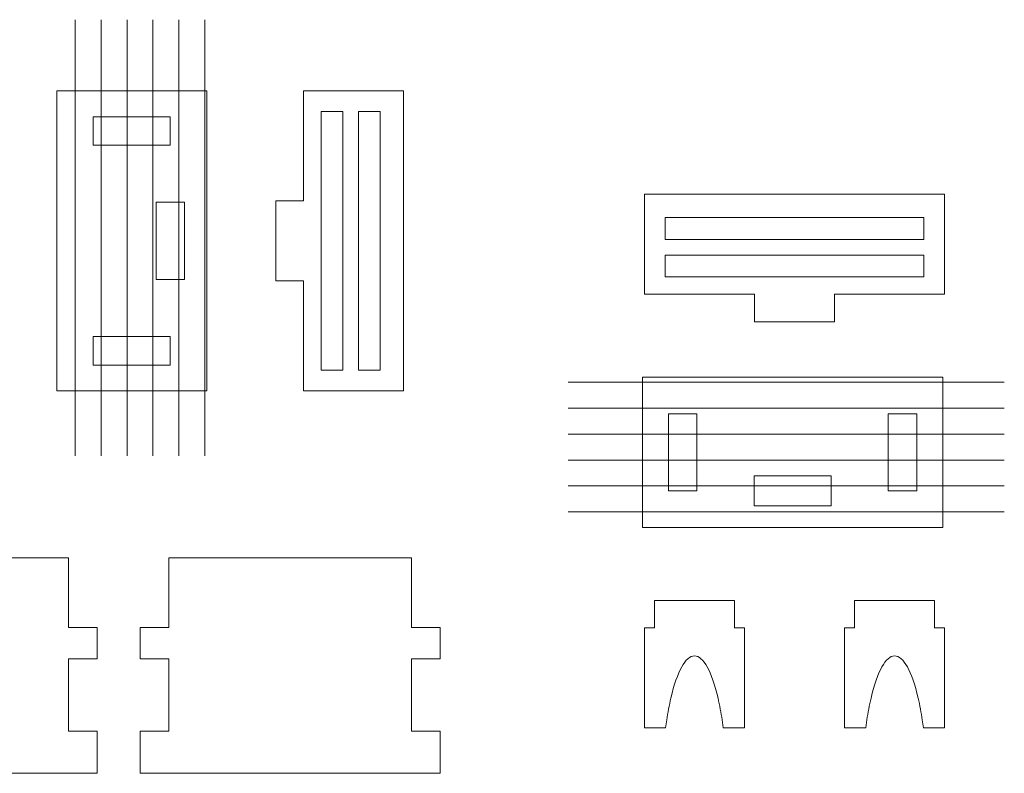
# Model space of a CAD drawing. Header units: millimetres. Extents: x -285 to 176, y -252 to 158.
# Tile 112 of 256: x -170 to -71, y 76 to 151. Entities that reach past the tile are written whole.
import ezdxf

# ---------------------------------------------------------------- set-up
doc = ezdxf.new("R2010")
doc.units = ezdxf.units.MM
doc.header["$MEASUREMENT"] = 0
doc.layers.add('Layer 1', color=7, linetype='Continuous')

msp = doc.modelspace()

# ---------------------------------------------------------------- linework, layer by layer
at = {"layer": 'Layer 1', "color": 3, "lineweight": 9}
for points in [[(-164.0011, 151.3996), (-164.0011, 151.3996), (-164.0011, 107.8281), (-164.0011, 107.8281)], [(-161.4116, 151.3996), (-161.4116, 151.3996), (-161.4116, 107.8281), (-161.4116, 107.8281)], [(-158.8223, 151.3996), (-158.8223, 151.3996), (-158.8223, 107.8281), (-158.8223, 107.8281)], [(-156.2329, 151.3996), (-156.2329, 151.3996), (-156.2329, 107.8281), (-156.2329, 107.8281)], [(-153.6436, 151.3996), (-153.6436, 151.3996), (-153.6436, 107.8281), (-153.6436, 107.8281)], [(-151.0542, 151.3996), (-151.0542, 151.3996), (-151.0542, 107.8281), (-151.0542, 107.8281)], [(-71.1641, 115.1695), (-71.1641, 115.1695), (-114.7392, 115.1695), (-114.7392, 115.1695)], [(-71.1641, 112.5765), (-71.1641, 112.5765), (-114.7392, 112.5765), (-114.7392, 112.5765)], [(-71.1641, 109.9871), (-71.1641, 109.9871), (-114.7392, 109.9871), (-114.7392, 109.9871)], [(-71.1641, 107.3977), (-71.1641, 107.3977), (-114.7392, 107.3977), (-114.7392, 107.3977)], [(-71.1641, 104.8083), (-71.1641, 104.8083), (-114.7392, 104.8083), (-114.7392, 104.8083)], [(-71.1642, 102.219), (-71.1642, 102.219), (-114.7392, 102.219), (-114.7392, 102.219)]]:
    msp.add_open_spline(points, degree=3, dxfattribs=at)
at = {"layer": 'Layer 1', "color": 1, "lineweight": 9}
for points, knots in [([(-165.8461, 144.3017), (-165.8461, 144.3017), (-150.846, 144.3017), (-150.846, 144.3017), (-150.846, 144.3017), (-150.846, 144.3017), (-150.846, 114.3015), (-150.846, 114.3015), (-150.846, 114.3015), (-150.846, 114.3015), (-165.8461, 114.3015), (-165.8461, 114.3015), (-165.8461, 114.3015), (-165.8461, 114.3015), (-165.8461, 144.3017), (-165.8461, 144.3017)], [0, 0, 0, 0, 0.2, 0.2, 0.2, 0.2, 0.4, 0.4, 0.4, 0.4, 0.6, 0.6, 0.6, 0.6, 1, 1, 1, 1]), ([(-141.187, 133.3021), (-141.187, 133.3021), (-141.187, 144.3017), (-141.187, 144.3017), (-141.187, 144.3017), (-141.187, 144.3017), (-131.1858, 144.3017), (-131.1858, 144.3017), (-131.1858, 144.3017), (-131.1858, 144.3017), (-131.1858, 114.3016), (-131.1858, 114.3016), (-131.1858, 114.3016), (-131.1858, 114.3016), (-141.187, 114.3016), (-141.187, 114.3016), (-141.187, 114.3016), (-141.187, 114.3016), (-141.187, 125.3011), (-141.187, 125.3011), (-141.187, 125.3011), (-141.187, 125.3011), (-143.9456, 125.3011), (-143.9456, 125.3011), (-143.9456, 125.3011), (-143.9456, 125.3011), (-143.9456, 133.3021), (-143.9456, 133.3021), (-143.9456, 133.3021), (-143.9456, 133.3021), (-141.187, 133.3021), (-141.187, 133.3021)], [0, 0, 0, 0, 0.1111111, 0.1111111, 0.1111111, 0.1111111, 0.2222222, 0.2222222, 0.2222222, 0.2222222, 0.3333333, 0.3333333, 0.3333333, 0.3333333, 0.4444444, 0.4444444, 0.4444444, 0.4444444, 0.5555556, 0.5555556, 0.5555556, 0.5555556, 0.6666667, 0.6666667, 0.6666667, 0.6666667, 0.7777778, 0.7777778, 0.7777778, 0.7777778, 1, 1, 1, 1]), ([(-154.4973, 138.8619), (-154.4973, 138.8619), (-154.4973, 141.7089), (-154.4973, 141.7089), (-154.4973, 141.7089), (-154.4973, 141.7089), (-162.1949, 141.7089), (-162.1949, 141.7089), (-162.1949, 141.7089), (-162.1949, 141.7089), (-162.1949, 138.8619), (-162.1949, 138.8619), (-162.1949, 138.8619), (-162.1949, 138.8619), (-154.4973, 138.8619), (-154.4973, 138.8619)], [0, 0, 0, 0, 0.2, 0.2, 0.2, 0.2, 0.4, 0.4, 0.4, 0.4, 0.6, 0.6, 0.6, 0.6, 1, 1, 1, 1]), ([(-137.2606, 142.2168), (-137.2606, 142.2168), (-139.4372, 142.2168), (-139.4372, 142.2168), (-139.4372, 142.2168), (-139.4372, 142.2168), (-139.4372, 116.383), (-139.4372, 116.383), (-139.4372, 116.383), (-139.4372, 116.383), (-137.2606, 116.383), (-137.2606, 116.383), (-137.2606, 116.383), (-137.2606, 116.383), (-137.2606, 142.2168), (-137.2606, 142.2168)], [0, 0, 0, 0, 0.2, 0.2, 0.2, 0.2, 0.4, 0.4, 0.4, 0.4, 0.6, 0.6, 0.6, 0.6, 1, 1, 1, 1]), ([(-133.5247, 142.2168), (-133.5247, 142.2168), (-135.7049, 142.2168), (-135.7049, 142.2168), (-135.7049, 142.2168), (-135.7049, 142.2168), (-135.7049, 116.383), (-135.7049, 116.383), (-135.7049, 116.383), (-135.7049, 116.383), (-133.5247, 116.383), (-133.5247, 116.383), (-133.5247, 116.383), (-133.5247, 116.383), (-133.5247, 142.2168), (-133.5247, 142.2168)], [0, 0, 0, 0, 0.2, 0.2, 0.2, 0.2, 0.4, 0.4, 0.4, 0.4, 0.6, 0.6, 0.6, 0.6, 1, 1, 1, 1]), ([(-96.1267, 123.9607), (-96.1267, 123.9607), (-107.1262, 123.9607), (-107.1262, 123.9607), (-107.1262, 123.9607), (-107.1262, 123.9607), (-107.1262, 133.9584), (-107.1262, 133.9584), (-107.1262, 133.9584), (-107.1262, 133.9584), (-77.1261, 133.9584), (-77.1261, 133.9584), (-77.1261, 133.9584), (-77.1261, 133.9584), (-77.1261, 123.9607), (-77.1261, 123.9607), (-77.1261, 123.9607), (-77.1261, 123.9607), (-88.1257, 123.9607), (-88.1257, 123.9607), (-88.1257, 123.9607), (-88.1257, 123.9607), (-88.1257, 121.202), (-88.1257, 121.202), (-88.1257, 121.202), (-88.1257, 121.202), (-96.1267, 121.202), (-96.1267, 121.202), (-96.1267, 121.202), (-96.1267, 121.202), (-96.1267, 123.9607), (-96.1267, 123.9607)], [0, 0, 0, 0, 0.1111111, 0.1111111, 0.1111111, 0.1111111, 0.2222222, 0.2222222, 0.2222222, 0.2222222, 0.3333333, 0.3333333, 0.3333333, 0.3333333, 0.4444444, 0.4444444, 0.4444444, 0.4444444, 0.5555556, 0.5555556, 0.5555556, 0.5555556, 0.6666667, 0.6666667, 0.6666667, 0.6666667, 0.7777778, 0.7777778, 0.7777778, 0.7777778, 1, 1, 1, 1]), ([(-153.072, 133.1505), (-153.072, 133.1505), (-155.919, 133.1505), (-155.919, 133.1505), (-155.919, 133.1505), (-155.919, 133.1505), (-155.919, 125.4494), (-155.919, 125.4494), (-155.919, 125.4494), (-155.919, 125.4494), (-153.072, 125.4494), (-153.072, 125.4494), (-153.072, 125.4494), (-153.072, 125.4494), (-153.072, 133.1505), (-153.072, 133.1505)], [0, 0, 0, 0, 0.2, 0.2, 0.2, 0.2, 0.4, 0.4, 0.4, 0.4, 0.6, 0.6, 0.6, 0.6, 1, 1, 1, 1]), ([(-105.0413, 131.623), (-105.0413, 131.623), (-105.0413, 129.4428), (-105.0413, 129.4428), (-105.0413, 129.4428), (-105.0413, 129.4428), (-79.211, 129.4428), (-79.211, 129.4428), (-79.211, 129.4428), (-79.211, 129.4428), (-79.211, 131.623), (-79.211, 131.623), (-79.211, 131.623), (-79.211, 131.623), (-105.0413, 131.623), (-105.0413, 131.623)], [0, 0, 0, 0, 0.2, 0.2, 0.2, 0.2, 0.4, 0.4, 0.4, 0.4, 0.6, 0.6, 0.6, 0.6, 1, 1, 1, 1]), ([(-105.0413, 127.8871), (-105.0413, 127.8871), (-105.0413, 125.7069), (-105.0413, 125.7069), (-105.0413, 125.7069), (-105.0413, 125.7069), (-79.211, 125.7069), (-79.211, 125.7069), (-79.211, 125.7069), (-79.211, 125.7069), (-79.211, 127.8871), (-79.211, 127.8871), (-79.211, 127.8871), (-79.211, 127.8871), (-105.0413, 127.8871), (-105.0413, 127.8871)], [0, 0, 0, 0, 0.2, 0.2, 0.2, 0.2, 0.4, 0.4, 0.4, 0.4, 0.6, 0.6, 0.6, 0.6, 1, 1, 1, 1]), ([(-154.4973, 116.8909), (-154.4973, 116.8909), (-154.4973, 119.7414), (-154.4973, 119.7414), (-154.4973, 119.7414), (-154.4973, 119.7414), (-162.1949, 119.7414), (-162.1949, 119.7414), (-162.1949, 119.7414), (-162.1949, 119.7414), (-162.1949, 116.8909), (-162.1949, 116.8909), (-162.1949, 116.8909), (-162.1949, 116.8909), (-154.4973, 116.8909), (-154.4973, 116.8909)], [0, 0, 0, 0, 0.2, 0.2, 0.2, 0.2, 0.4, 0.4, 0.4, 0.4, 0.6, 0.6, 0.6, 0.6, 1, 1, 1, 1]), ([(-77.3131, 115.6704), (-77.3131, 115.6704), (-77.3131, 100.6702), (-77.3131, 100.6702), (-77.3131, 100.6702), (-77.3131, 100.6702), (-107.3133, 100.6702), (-107.3133, 100.6702), (-107.3133, 100.6702), (-107.3133, 100.6702), (-107.3133, 115.6704), (-107.3133, 115.6704), (-107.3133, 115.6704), (-107.3133, 115.6704), (-77.3131, 115.6704), (-77.3131, 115.6704)], [0, 0, 0, 0, 0.2, 0.2, 0.2, 0.2, 0.4, 0.4, 0.4, 0.4, 0.6, 0.6, 0.6, 0.6, 1, 1, 1, 1]), ([(-104.7238, 104.3215), (-104.7238, 104.3215), (-101.8734, 104.3215), (-101.8734, 104.3215), (-101.8734, 104.3215), (-101.8734, 104.3215), (-101.8734, 112.0191), (-101.8734, 112.0191), (-101.8734, 112.0191), (-101.8734, 112.0191), (-104.7238, 112.0191), (-104.7238, 112.0191), (-104.7238, 112.0191), (-104.7238, 112.0191), (-104.7238, 104.3215), (-104.7238, 104.3215)], [0, 0, 0, 0, 0.2, 0.2, 0.2, 0.2, 0.4, 0.4, 0.4, 0.4, 0.6, 0.6, 0.6, 0.6, 1, 1, 1, 1]), ([(-82.7529, 104.3215), (-82.7529, 104.3215), (-79.9025, 104.3215), (-79.9025, 104.3215), (-79.9025, 104.3215), (-79.9025, 104.3215), (-79.9025, 112.0191), (-79.9025, 112.0191), (-79.9025, 112.0191), (-79.9025, 112.0191), (-82.7529, 112.0191), (-82.7529, 112.0191), (-82.7529, 112.0191), (-82.7529, 112.0191), (-82.7529, 104.3215), (-82.7529, 104.3215)], [0, 0, 0, 0, 0.2, 0.2, 0.2, 0.2, 0.4, 0.4, 0.4, 0.4, 0.6, 0.6, 0.6, 0.6, 1, 1, 1, 1]), ([(-88.4644, 102.8187), (-88.4644, 102.8187), (-88.4644, 105.8208), (-88.4644, 105.8208), (-88.4644, 105.8208), (-88.4644, 105.8208), (-96.162, 105.8208), (-96.162, 105.8208), (-96.162, 105.8208), (-96.162, 105.8208), (-96.1655, 102.8187), (-96.1655, 102.8187), (-96.1655, 102.8187), (-96.1655, 102.8187), (-88.4644, 102.8187), (-88.4644, 102.8187)], [0, 0, 0, 0, 0.2, 0.2, 0.2, 0.2, 0.4, 0.4, 0.4, 0.4, 0.6, 0.6, 0.6, 0.6, 1, 1, 1, 1]), ([(-188.9213, 80.3256), (-188.9213, 80.3256), (-188.9213, 87.5222), (-188.9213, 87.5222), (-188.9213, 87.5222), (-188.9213, 87.5222), (-191.8035, 87.5222), (-191.8035, 87.5222), (-191.8035, 87.5222), (-191.8035, 87.5222), (-191.8035, 90.6761), (-191.8035, 90.6761), (-191.8035, 90.6761), (-191.8035, 90.6761), (-188.9213, 90.6761), (-188.9213, 90.6761), (-188.9213, 90.6761), (-188.9213, 90.6761), (-188.9213, 97.6223), (-188.9213, 97.6223), (-188.9213, 97.6223), (-188.9213, 97.6223), (-164.6855, 97.6223), (-164.6855, 97.6223), (-164.6855, 97.6223), (-164.6855, 97.6223), (-164.6855, 90.6761), (-164.6855, 90.6761), (-164.6855, 90.6761), (-164.6855, 90.6761), (-161.8033, 90.6761), (-161.8033, 90.6761), (-161.8033, 90.6761), (-161.8033, 90.6761), (-161.8033, 87.5222), (-161.8033, 87.5222), (-161.8033, 87.5222), (-161.8033, 87.5222), (-164.6855, 87.5222), (-164.6855, 87.5222), (-164.6855, 87.5222), (-164.6855, 87.5222), (-164.6855, 80.3256), (-164.6855, 80.3256), (-164.6855, 80.3256), (-164.6855, 80.3256), (-161.8033, 80.3256), (-161.8033, 80.3256), (-161.8033, 80.3256), (-161.8033, 80.3256), (-161.8033, 76.0993), (-161.8033, 76.0993), (-161.8033, 76.0993), (-161.8033, 76.0993), (-191.8035, 76.0993), (-191.8035, 76.0993), (-191.8035, 76.0993), (-191.8035, 76.0993), (-191.8035, 80.3256), (-191.8035, 80.3256), (-191.8035, 80.3256), (-191.8035, 80.3256), (-188.9213, 80.3256), (-188.9213, 80.3256)], [0, 0, 0, 0, 0.0588235, 0.0588235, 0.0588235, 0.0588235, 0.1176471, 0.1176471, 0.1176471, 0.1176471, 0.1764706, 0.1764706, 0.1764706, 0.1764706, 0.2352941, 0.2352941, 0.2352941, 0.2352941, 0.2941176, 0.2941176, 0.2941176, 0.2941176, 0.3529412, 0.3529412, 0.3529412, 0.3529412, 0.4117647, 0.4117647, 0.4117647, 0.4117647, 0.4705882, 0.4705882, 0.4705882, 0.4705882, 0.5294118, 0.5294118, 0.5294118, 0.5294118, 0.5882353, 0.5882353, 0.5882353, 0.5882353, 0.6470588, 0.6470588, 0.6470588, 0.6470588, 0.7058824, 0.7058824, 0.7058824, 0.7058824, 0.7647059, 0.7647059, 0.7647059, 0.7647059, 0.8235294, 0.8235294, 0.8235294, 0.8235294, 0.8823529, 0.8823529, 0.8823529, 0.8823529, 1, 1, 1, 1]), ([(-154.6455, 80.3256), (-154.6455, 80.3256), (-154.6455, 87.5222), (-154.6455, 87.5222), (-154.6455, 87.5222), (-154.6455, 87.5222), (-157.5277, 87.5222), (-157.5277, 87.5222), (-157.5277, 87.5222), (-157.5277, 87.5222), (-157.5277, 90.6761), (-157.5277, 90.6761), (-157.5277, 90.6761), (-157.5277, 90.6761), (-154.6455, 90.6761), (-154.6455, 90.6761), (-154.6455, 90.6761), (-154.6455, 90.6761), (-154.6455, 97.6223), (-154.6455, 97.6223), (-154.6455, 97.6223), (-154.6455, 97.6223), (-130.4096, 97.6223), (-130.4096, 97.6223), (-130.4096, 97.6223), (-130.4096, 97.6223), (-130.4096, 90.6761), (-130.4096, 90.6761), (-130.4096, 90.6761), (-130.4096, 90.6761), (-127.5275, 90.6761), (-127.5275, 90.6761), (-127.5275, 90.6761), (-127.5275, 90.6761), (-127.5275, 87.5222), (-127.5275, 87.5222), (-127.5275, 87.5222), (-127.5275, 87.5222), (-130.4096, 87.5222), (-130.4096, 87.5222), (-130.4096, 87.5222), (-130.4096, 87.5222), (-130.4096, 80.3256), (-130.4096, 80.3256), (-130.4096, 80.3256), (-130.4096, 80.3256), (-127.5275, 80.3256), (-127.5275, 80.3256), (-127.5275, 80.3256), (-127.5275, 80.3256), (-127.5275, 76.0993), (-127.5275, 76.0993), (-127.5275, 76.0993), (-127.5275, 76.0993), (-157.5277, 76.0993), (-157.5277, 76.0993), (-157.5277, 76.0993), (-157.5277, 76.0993), (-157.5277, 80.3256), (-157.5277, 80.3256), (-157.5277, 80.3256), (-157.5277, 80.3256), (-154.6455, 80.3256), (-154.6455, 80.3256)], [0, 0, 0, 0, 0.0588235, 0.0588235, 0.0588235, 0.0588235, 0.1176471, 0.1176471, 0.1176471, 0.1176471, 0.1764706, 0.1764706, 0.1764706, 0.1764706, 0.2352941, 0.2352941, 0.2352941, 0.2352941, 0.2941176, 0.2941176, 0.2941176, 0.2941176, 0.3529412, 0.3529412, 0.3529412, 0.3529412, 0.4117647, 0.4117647, 0.4117647, 0.4117647, 0.4705882, 0.4705882, 0.4705882, 0.4705882, 0.5294118, 0.5294118, 0.5294118, 0.5294118, 0.5882353, 0.5882353, 0.5882353, 0.5882353, 0.6470588, 0.6470588, 0.6470588, 0.6470588, 0.7058824, 0.7058824, 0.7058824, 0.7058824, 0.7647059, 0.7647059, 0.7647059, 0.7647059, 0.8235294, 0.8235294, 0.8235294, 0.8235294, 0.8823529, 0.8823529, 0.8823529, 0.8823529, 1, 1, 1, 1]), ([(-106.1244, 90.6372), (-106.1244, 90.6372), (-106.1244, 93.3748), (-106.1244, 93.3748), (-106.1244, 93.3748), (-106.1244, 93.3748), (-98.1269, 93.3748), (-98.1269, 93.3748), (-98.1269, 93.3748), (-98.1269, 93.3748), (-98.1269, 90.6372), (-98.1269, 90.6372), (-98.1269, 90.6372), (-98.1269, 90.6372), (-97.1251, 90.6372), (-97.1251, 90.6372), (-97.1251, 90.6372), (-97.1251, 90.6372), (-97.1251, 80.636), (-97.1251, 80.636), (-97.1251, 80.636), (-97.1251, 80.636), (-99.2453, 80.636), (-99.2453, 80.636), (-99.2453, 80.636), (-99.2453, 80.636), (-99.3546, 81.4262), (-99.3546, 81.4262), (-99.3546, 81.4262), (-99.4664, 82.1602), (-99.6053, 82.8897), (-99.7709, 83.6134), (-99.7709, 83.6134), (-99.7709, 83.6134), (-99.8905, 84.1055), (-99.8905, 84.1055), (-99.8905, 84.1055), (-99.8905, 84.1055), (-100.0151, 84.5693), (-100.0151, 84.5693), (-100.0151, 84.5693), (-100.0151, 84.5693), (-100.1443, 85.0043), (-100.1443, 85.0043), (-100.1443, 85.0043), (-100.1443, 85.0043), (-100.2779, 85.4101), (-100.2779, 85.4101), (-100.2779, 85.4101), (-100.2779, 85.4101), (-100.4157, 85.7862), (-100.4157, 85.7862), (-100.4157, 85.7862), (-100.4157, 85.7862), (-100.5572, 86.1322), (-100.5572, 86.1322), (-100.5572, 86.1322), (-100.5572, 86.1322), (-100.7024, 86.4474), (-100.7024, 86.4474), (-100.7024, 86.4474), (-100.7024, 86.4474), (-100.8508, 86.7315), (-100.8508, 86.7315), (-100.8508, 86.7315), (-100.8508, 86.7315), (-101.0023, 86.984), (-101.0023, 86.984), (-101.0023, 86.984), (-101.0023, 86.984), (-101.1564, 87.2044), (-101.1564, 87.2044), (-101.1564, 87.2044), (-101.1564, 87.2044), (-101.3131, 87.3922), (-101.3131, 87.3922), (-101.3131, 87.3922), (-101.3131, 87.3922), (-101.472, 87.547), (-101.472, 87.547), (-101.472, 87.547), (-101.472, 87.547), (-101.6327, 87.6682), (-101.6327, 87.6682), (-101.6327, 87.6682), (-101.6327, 87.6682), (-101.7952, 87.7553), (-101.7952, 87.7553), (-101.7952, 87.7553), (-101.7952, 87.7553), (-101.959, 87.808), (-101.959, 87.808), (-101.959, 87.808), (-101.959, 87.808), (-102.1239, 87.8256), (-102.1239, 87.8256), (-102.1239, 87.8256), (-102.1239, 87.8256), (-102.2894, 87.808), (-102.2894, 87.808), (-102.2894, 87.808), (-102.2894, 87.808), (-102.4538, 87.7553), (-102.4538, 87.7553), (-102.4538, 87.7553), (-102.4538, 87.7553), (-102.6167, 87.6682), (-102.6167, 87.6682), (-102.6167, 87.6682), (-102.6167, 87.6682), (-102.7778, 87.547), (-102.7778, 87.547), (-102.7778, 87.547), (-102.7778, 87.547), (-102.9371, 87.3922), (-102.9371, 87.3922), (-102.9371, 87.3922), (-102.9371, 87.3922), (-103.094, 87.2044), (-103.094, 87.2044), (-103.094, 87.2044), (-103.094, 87.2044), (-103.2484, 86.984), (-103.2484, 86.984), (-103.2484, 86.984), (-103.2484, 86.984), (-103.4001, 86.7315), (-103.4001, 86.7315), (-103.4001, 86.7315), (-103.4001, 86.7315), (-103.5487, 86.4474), (-103.5487, 86.4474), (-103.5487, 86.4474), (-103.5487, 86.4474), (-103.6939, 86.1322), (-103.6939, 86.1322), (-103.6939, 86.1322), (-103.6939, 86.1322), (-103.8356, 85.7862), (-103.8356, 85.7862), (-103.8356, 85.7862), (-103.8356, 85.7862), (-103.9734, 85.4101), (-103.9734, 85.4101), (-103.9734, 85.4101), (-103.9734, 85.4101), (-104.107, 85.0043), (-104.107, 85.0043), (-104.107, 85.0043), (-104.107, 85.0043), (-104.2363, 84.5693), (-104.2363, 84.5693), (-104.2363, 84.5693), (-104.2363, 84.5693), (-104.3608, 84.1055), (-104.3608, 84.1055), (-104.3608, 84.1055), (-104.3608, 84.1055), (-104.4805, 83.6134), (-104.4805, 83.6134), (-104.4805, 83.6134), (-104.6461, 82.8897), (-104.7849, 82.1602), (-104.8968, 81.4262), (-104.8968, 81.4262), (-104.8968, 81.4262), (-105.0061, 80.636), (-105.0061, 80.636), (-105.0061, 80.636), (-105.0061, 80.636), (-107.1262, 80.636), (-107.1262, 80.636), (-107.1262, 80.636), (-107.1262, 80.636), (-107.1262, 90.6372), (-107.1262, 90.6372), (-107.1262, 90.6372), (-107.1262, 90.6372), (-106.1244, 90.6372), (-106.1244, 90.6372)], [0, 0, 0, 0, 0.0217391, 0.0217391, 0.0217391, 0.0217391, 0.0434783, 0.0434783, 0.0434783, 0.0434783, 0.0652174, 0.0652174, 0.0652174, 0.0652174, 0.0869565, 0.0869565, 0.0869565, 0.0869565, 0.1086957, 0.1086957, 0.1086957, 0.1086957, 0.1304348, 0.1304348, 0.1304348, 0.1304348, 0.1521739, 0.1521739, 0.1521739, 0.1521739, 0.173913, 0.173913, 0.173913, 0.173913, 0.1956522, 0.1956522, 0.1956522, 0.1956522, 0.2173913, 0.2173913, 0.2173913, 0.2173913, 0.2391304, 0.2391304, 0.2391304, 0.2391304, 0.2608696, 0.2608696, 0.2608696, 0.2608696, 0.2826087, 0.2826087, 0.2826087, 0.2826087, 0.3043478, 0.3043478, 0.3043478, 0.3043478, 0.326087, 0.326087, 0.326087, 0.326087, 0.3478261, 0.3478261, 0.3478261, 0.3478261, 0.3695652, 0.3695652, 0.3695652, 0.3695652, 0.3913043, 0.3913043, 0.3913043, 0.3913043, 0.4130435, 0.4130435, 0.4130435, 0.4130435, 0.4347826, 0.4347826, 0.4347826, 0.4347826, 0.4565217, 0.4565217, 0.4565217, 0.4565217, 0.4782609, 0.4782609, 0.4782609, 0.4782609, 0.5, 0.5, 0.5, 0.5, 0.5217391, 0.5217391, 0.5217391, 0.5217391, 0.5434783, 0.5434783, 0.5434783, 0.5434783, 0.5652174, 0.5652174, 0.5652174, 0.5652174, 0.5869565, 0.5869565, 0.5869565, 0.5869565, 0.6086957, 0.6086957, 0.6086957, 0.6086957, 0.6304348, 0.6304348, 0.6304348, 0.6304348, 0.6521739, 0.6521739, 0.6521739, 0.6521739, 0.673913, 0.673913, 0.673913, 0.673913, 0.6956522, 0.6956522, 0.6956522, 0.6956522, 0.7173913, 0.7173913, 0.7173913, 0.7173913, 0.7391304, 0.7391304, 0.7391304, 0.7391304, 0.7608696, 0.7608696, 0.7608696, 0.7608696, 0.7826087, 0.7826087, 0.7826087, 0.7826087, 0.8043478, 0.8043478, 0.8043478, 0.8043478, 0.826087, 0.826087, 0.826087, 0.826087, 0.8478261, 0.8478261, 0.8478261, 0.8478261, 0.8695652, 0.8695652, 0.8695652, 0.8695652, 0.8913043, 0.8913043, 0.8913043, 0.8913043, 0.9130435, 0.9130435, 0.9130435, 0.9130435, 0.9347826, 0.9347826, 0.9347826, 0.9347826, 0.9565217, 0.9565217, 0.9565217, 0.9565217, 1, 1, 1, 1]), ([(-86.1255, 90.6372), (-86.1255, 90.6372), (-86.1255, 93.3748), (-86.1255, 93.3748), (-86.1255, 93.3748), (-86.1255, 93.3748), (-78.1244, 93.3748), (-78.1244, 93.3748), (-78.1244, 93.3748), (-78.1244, 93.3748), (-78.1244, 90.6372), (-78.1244, 90.6372), (-78.1244, 90.6372), (-78.1244, 90.6372), (-77.1261, 90.6372), (-77.1261, 90.6372), (-77.1261, 90.6372), (-77.1261, 90.6372), (-77.1261, 80.636), (-77.1261, 80.636), (-77.1261, 80.636), (-77.1261, 80.636), (-79.2462, 80.636), (-79.2462, 80.636), (-79.2462, 80.636), (-79.2462, 80.636), (-79.3557, 81.4262), (-79.3557, 81.4262), (-79.3557, 81.4262), (-79.4657, 82.1605), (-79.6045, 82.8901), (-79.7719, 83.6134), (-79.7719, 83.6134), (-79.7719, 83.6134), (-79.8915, 84.1055), (-79.8915, 84.1055), (-79.8915, 84.1055), (-79.8915, 84.1055), (-80.0161, 84.5693), (-80.0161, 84.5693), (-80.0161, 84.5693), (-80.0161, 84.5693), (-80.1453, 85.0043), (-80.1453, 85.0043), (-80.1453, 85.0043), (-80.1453, 85.0043), (-80.2789, 85.4101), (-80.2789, 85.4101), (-80.2789, 85.4101), (-80.2789, 85.4101), (-80.4167, 85.7862), (-80.4167, 85.7862), (-80.4167, 85.7862), (-80.4167, 85.7862), (-80.5582, 86.1322), (-80.5582, 86.1322), (-80.5582, 86.1322), (-80.5582, 86.1322), (-80.7034, 86.4474), (-80.7034, 86.4474), (-80.7034, 86.4474), (-80.7034, 86.4474), (-80.8518, 86.7315), (-80.8518, 86.7315), (-80.8518, 86.7315), (-80.8518, 86.7315), (-81.0033, 86.984), (-81.0033, 86.984), (-81.0033, 86.984), (-81.0033, 86.984), (-81.1574, 87.2044), (-81.1574, 87.2044), (-81.1574, 87.2044), (-81.1574, 87.2044), (-81.3141, 87.3922), (-81.3141, 87.3922), (-81.3141, 87.3922), (-81.3141, 87.3922), (-81.473, 87.547), (-81.473, 87.547), (-81.473, 87.547), (-81.473, 87.547), (-81.6337, 87.6682), (-81.6337, 87.6682), (-81.6337, 87.6682), (-81.6337, 87.6682), (-81.7962, 87.7553), (-81.7962, 87.7553), (-81.7962, 87.7553), (-81.7962, 87.7553), (-81.96, 87.808), (-81.96, 87.808), (-81.96, 87.808), (-81.96, 87.808), (-82.1249, 87.8256), (-82.1249, 87.8256), (-82.1249, 87.8256), (-82.1249, 87.8256), (-82.2898, 87.808), (-82.2898, 87.808), (-82.2898, 87.808), (-82.2898, 87.808), (-82.4537, 87.7553), (-82.4537, 87.7553), (-82.4537, 87.7553), (-82.4537, 87.7553), (-82.6164, 87.6682), (-82.6164, 87.6682), (-82.6164, 87.6682), (-82.6164, 87.6682), (-82.7774, 87.547), (-82.7774, 87.547), (-82.7774, 87.547), (-82.7774, 87.547), (-82.9365, 87.3922), (-82.9365, 87.3922), (-82.9365, 87.3922), (-82.9365, 87.3922), (-83.0935, 87.2044), (-83.0935, 87.2044), (-83.0935, 87.2044), (-83.0935, 87.2044), (-83.248, 86.984), (-83.248, 86.984), (-83.248, 86.984), (-83.248, 86.984), (-83.3998, 86.7315), (-83.3998, 86.7315), (-83.3998, 86.7315), (-83.3998, 86.7315), (-83.5485, 86.4474), (-83.5485, 86.4474), (-83.5485, 86.4474), (-83.5485, 86.4474), (-83.694, 86.1322), (-83.694, 86.1322), (-83.694, 86.1322), (-83.694, 86.1322), (-83.8359, 85.7862), (-83.8359, 85.7862), (-83.8359, 85.7862), (-83.8359, 85.7862), (-83.9739, 85.4101), (-83.9739, 85.4101), (-83.9739, 85.4101), (-83.9739, 85.4101), (-84.1077, 85.0043), (-84.1077, 85.0043), (-84.1077, 85.0043), (-84.1077, 85.0043), (-84.2371, 84.5693), (-84.2371, 84.5693), (-84.2371, 84.5693), (-84.2371, 84.5693), (-84.3618, 84.1055), (-84.3618, 84.1055), (-84.3618, 84.1055), (-84.3618, 84.1055), (-84.4815, 83.6134), (-84.4815, 83.6134), (-84.4815, 83.6134), (-84.6459, 82.8897), (-84.7836, 82.1602), (-84.8942, 81.4262), (-84.8942, 81.4262), (-84.8942, 81.4262), (-85.0036, 80.636), (-85.0036, 80.636), (-85.0036, 80.636), (-85.0036, 80.636), (-87.1237, 80.636), (-87.1237, 80.636), (-87.1237, 80.636), (-87.1237, 80.636), (-87.1237, 90.6372), (-87.1237, 90.6372), (-87.1237, 90.6372), (-87.1237, 90.6372), (-86.1255, 90.6372), (-86.1255, 90.6372)], [0, 0, 0, 0, 0.0217391, 0.0217391, 0.0217391, 0.0217391, 0.0434783, 0.0434783, 0.0434783, 0.0434783, 0.0652174, 0.0652174, 0.0652174, 0.0652174, 0.0869565, 0.0869565, 0.0869565, 0.0869565, 0.1086957, 0.1086957, 0.1086957, 0.1086957, 0.1304348, 0.1304348, 0.1304348, 0.1304348, 0.1521739, 0.1521739, 0.1521739, 0.1521739, 0.173913, 0.173913, 0.173913, 0.173913, 0.1956522, 0.1956522, 0.1956522, 0.1956522, 0.2173913, 0.2173913, 0.2173913, 0.2173913, 0.2391304, 0.2391304, 0.2391304, 0.2391304, 0.2608696, 0.2608696, 0.2608696, 0.2608696, 0.2826087, 0.2826087, 0.2826087, 0.2826087, 0.3043478, 0.3043478, 0.3043478, 0.3043478, 0.326087, 0.326087, 0.326087, 0.326087, 0.3478261, 0.3478261, 0.3478261, 0.3478261, 0.3695652, 0.3695652, 0.3695652, 0.3695652, 0.3913043, 0.3913043, 0.3913043, 0.3913043, 0.4130435, 0.4130435, 0.4130435, 0.4130435, 0.4347826, 0.4347826, 0.4347826, 0.4347826, 0.4565217, 0.4565217, 0.4565217, 0.4565217, 0.4782609, 0.4782609, 0.4782609, 0.4782609, 0.5, 0.5, 0.5, 0.5, 0.5217391, 0.5217391, 0.5217391, 0.5217391, 0.5434783, 0.5434783, 0.5434783, 0.5434783, 0.5652174, 0.5652174, 0.5652174, 0.5652174, 0.5869565, 0.5869565, 0.5869565, 0.5869565, 0.6086957, 0.6086957, 0.6086957, 0.6086957, 0.6304348, 0.6304348, 0.6304348, 0.6304348, 0.6521739, 0.6521739, 0.6521739, 0.6521739, 0.673913, 0.673913, 0.673913, 0.673913, 0.6956522, 0.6956522, 0.6956522, 0.6956522, 0.7173913, 0.7173913, 0.7173913, 0.7173913, 0.7391304, 0.7391304, 0.7391304, 0.7391304, 0.7608696, 0.7608696, 0.7608696, 0.7608696, 0.7826087, 0.7826087, 0.7826087, 0.7826087, 0.8043478, 0.8043478, 0.8043478, 0.8043478, 0.826087, 0.826087, 0.826087, 0.826087, 0.8478261, 0.8478261, 0.8478261, 0.8478261, 0.8695652, 0.8695652, 0.8695652, 0.8695652, 0.8913043, 0.8913043, 0.8913043, 0.8913043, 0.9130435, 0.9130435, 0.9130435, 0.9130435, 0.9347826, 0.9347826, 0.9347826, 0.9347826, 0.9565217, 0.9565217, 0.9565217, 0.9565217, 1, 1, 1, 1])]:
    msp.add_open_spline(points, degree=3, knots=knots, dxfattribs=at)

doc.saveas('drawing.dxf')
